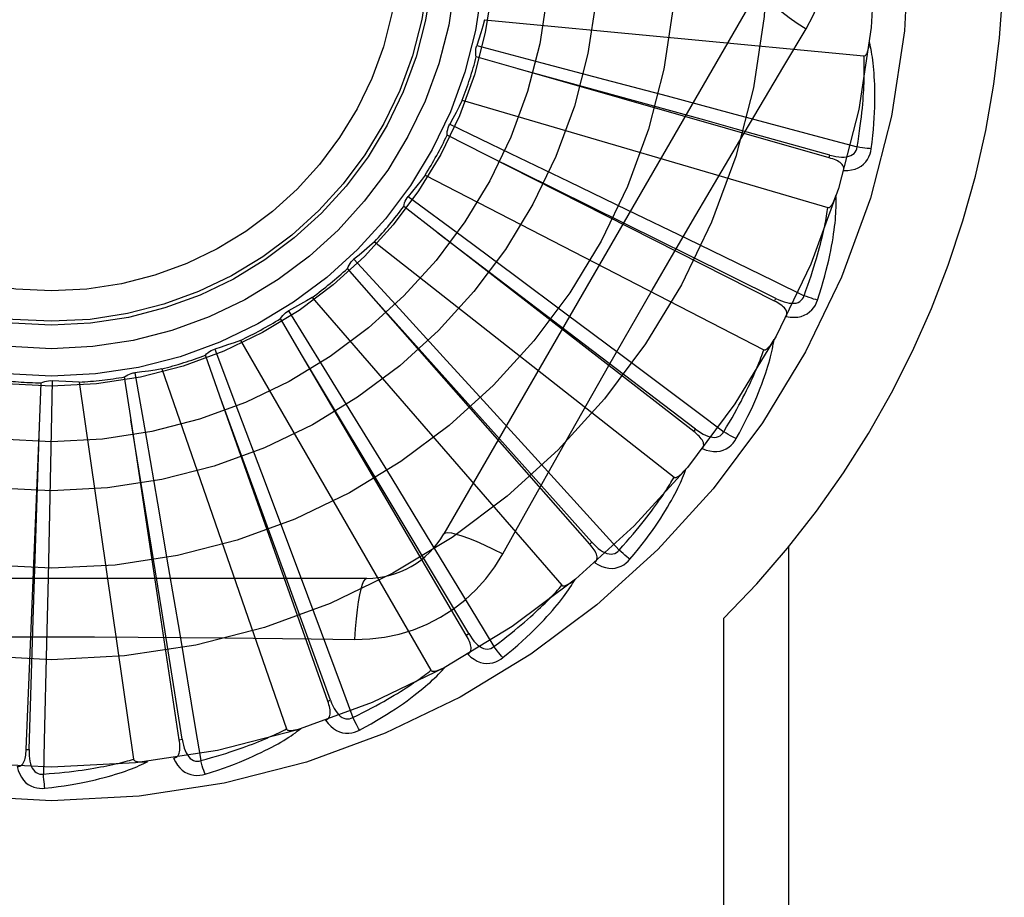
# Model space of a CAD drawing. Header units: inches. Extents: x 0 to 179, y 0 to 116.
# Tile 169 of 234: x 77.766 to 78.089, y 76.187 to 76.475. Entities that reach past the tile are written whole.
import ezdxf

# ---------------------------------------------------------------- set-up
doc = ezdxf.new("R2010")
doc.units = ezdxf.units.IN
doc.header["$LTSCALE"] = 9.8421052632
doc.header["$MEASUREMENT"] = 0
doc.linetypes.add('HIDDEN', pattern=[0.2, 0.1, -0.1])
doc.layers.add('RIGHTHAND_DOOR_ASSEMBLY', color=7, linetype='CONTINUOUS')

msp = doc.modelspace()

# ---------------------------------------------------------------- linework, layer by layer
at = {"layer": 'RIGHTHAND_DOOR_ASSEMBLY', "color": 8, "linetype": 'HIDDEN'}
for p, q in [((78.0088492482, 76.4857641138), (77.9054072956, 76.30659739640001)), ((77.9187662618, 76.4753003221), (78.0431692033, 76.46342128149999)), ((77.9162125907, 76.4667801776), (77.9375777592, 76.461161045)), ((77.929770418, 76.4591624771), (77.9160668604, 76.4631046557)), ((77.9375777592, 76.461161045), (77.9581650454, 76.4557185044)), ((78.0317695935, 76.4299769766), (77.929770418, 76.4591624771)), ((77.9581650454, 76.4557185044), (77.9786563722, 76.4502759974)), ((77.9786563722, 76.4502759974), (77.99967404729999, 76.4446651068)), ((77.9114588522, 76.4488679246), (78.0313655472, 76.41366014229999)), ((77.9073388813, 76.44098503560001), (77.9272545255, 76.4314240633)), ((77.9192100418, 76.4309391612), (77.9065001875, 76.4374035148)), ((78.0138425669, 76.3829776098), (77.9192100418, 76.4309391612)), ((77.9272545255, 76.4314240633), (77.946439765, 76.422183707)), ((78.03176973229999, 76.42997693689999), (78.03203344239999, 76.4308995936)), ((77.8992811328, 76.4242961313), (78.010357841, 76.3670321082)), ((77.946439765, 76.422183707), (77.96553078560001, 76.4129615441)), ((77.8937437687, 76.417335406), (77.9114900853, 76.4041781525)), ((77.9034992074, 76.4052244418), (77.8922424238, 76.4139773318)), ((77.96553078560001, 76.4129615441), (77.98510677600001, 76.4034744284)), ((77.9203900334, 76.3923958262), (77.9034531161, 76.4052595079)), ((77.9873448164, 76.34022029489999), (77.9034992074, 76.4052244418)), ((77.8826732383, 76.4024730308), (77.980905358, 76.325222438)), ((77.9114900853, 76.4041781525), (77.9285798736, 76.39147395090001)), ((77.8759186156, 76.396686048), (77.8908542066, 76.3804080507)), ((77.8832057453, 76.3829477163), (77.8738088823, 76.3936727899)), ((77.9879326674, 76.3409787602), (77.9203900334, 76.3923958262)), ((77.9285798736, 76.39147395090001), (77.9455805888, 76.3788054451)), ((77.8622354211, 76.3841873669), (77.9440725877, 76.289742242)), ((77.9255466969, 76.3356763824), (77.8831671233, 76.3829908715)), ((77.9532340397, 76.30325039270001), (77.8832057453, 76.3829477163)), ((78.01384269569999, 76.3829775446), (78.0142762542, 76.38383362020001)), ((77.8545076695, 76.37978328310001), (77.86609272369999, 76.3609728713)), ((77.8908542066, 76.3804080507), (77.9052308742, 76.3646991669)), ((77.9455805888, 76.3788054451), (77.9630073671, 76.3657849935)), ((77.8590631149, 76.3649141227), (77.851865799, 76.3772237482)), ((77.8387063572, 76.3701000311), (77.9011907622, 76.26187386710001)), ((77.8302847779, 76.3672380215), (77.8381005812, 76.3465750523)), ((77.8319438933, 76.3517754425), (77.82720625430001, 76.36522471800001)), ((77.8916927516, 76.3104839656), (77.859033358, 76.3649638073)), ((77.9127430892, 76.2734040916), (77.8590631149, 76.3649141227)), ((77.9052308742, 76.3646991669), (77.91952683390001, 76.34904219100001)), ((77.8041254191, 76.3595036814), (77.807889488, 76.3377349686)), ((77.8129364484, 76.3607201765), (77.8538097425, 76.2426245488)), ((77.86609272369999, 76.3609728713), (77.8772366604, 76.3428270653)), ((77.77276847, 76.34188820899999), (77.77336878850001, 76.3561348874)), ((77.7769750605, 76.3568598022), (77.77655135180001, 76.33477212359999)), ((77.7858570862, 76.3563868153), (77.80364200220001, 76.2326900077)), ((77.8028282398, 76.3440065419), (77.8007215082, 76.3581093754)), ((77.853682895, 76.29215370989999), (77.831924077, 76.3518298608)), ((77.8673354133, 76.2517601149), (77.8319438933, 76.3517754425)), ((77.8381005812, 76.3465750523), (77.8456090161, 76.3266481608)), ((77.91952683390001, 76.34904219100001), (77.9341745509, 76.33295899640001)), ((77.8128909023, 76.2813481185), (77.8028190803, 76.34406372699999)), ((77.8186521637, 76.2391007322), (77.8028282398, 76.3440065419)), ((77.7684528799, 76.2358834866), (77.77276847, 76.34188820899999)), ((77.7707911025, 76.2784577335), (77.7727702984, 76.3419460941)), ((77.8772366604, 76.3428270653), (77.8883111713, 76.3247475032)), ((77.9873449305, 76.34022020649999), (77.9879326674, 76.3409787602)), ((77.807889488, 76.3377349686), (77.8114910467, 76.3167472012)), ((77.77655135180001, 76.33477212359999), (77.7761158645, 76.3134820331)), ((77.9539548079, 76.3038838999), (77.9255466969, 76.3356763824)), ((77.8456090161, 76.3266481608), (77.8530618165, 76.306799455)), ((77.8883111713, 76.3247475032), (77.89965042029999, 76.3061828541)), ((77.8114910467, 76.3167472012), (77.815052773, 76.2958467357)), ((77.7761158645, 76.3134820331), (77.7756577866, 76.292285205)), ((77.9247376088, 76.3000366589), (77.9316406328, 76.3124118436)), ((77.9135707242, 76.2738897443), (77.8916927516, 76.3104839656)), ((77.8530618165, 76.306799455), (77.8606827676, 76.28642432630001)), ((77.953234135, 76.3032502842), (77.9539548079, 76.3038838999)), ((78.0184930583, 76.0303474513), (78.0184930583, 76.3023691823)), ((77.815052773, 76.2958467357), (77.8186799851, 76.27439753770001)), ((77.8801482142, 76.292014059), (77.67326430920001, 76.292014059)), ((77.7756577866, 76.292285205), (77.775160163, 76.2705371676)), ((77.8682400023, 76.25208036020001), (77.853682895, 76.29215370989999)), ((77.8196010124, 76.2392439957), (77.8128909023, 76.2813481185)), ((77.9972798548, 76.0303474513), (77.9972798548, 76.2789800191)), ((77.7694116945, 76.23584459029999), (77.7707911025, 76.2784577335)), ((77.9127431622, 76.2734039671), (77.9135707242, 76.2738897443)), ((77.86733546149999, 76.2517599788), (77.8682400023, 76.25208036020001)), ((77.81865218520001, 76.2391005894), (77.8196010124, 76.2392439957)), ((77.76845287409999, 76.2358833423), (77.7694116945, 76.23584459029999))]:
    msp.add_line(p, q, dxfattribs=at)
for points in [[(78.0241961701, 76.4723039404), (78.0265396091, 76.4766621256), (78.02847127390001, 76.481183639), (78.02998570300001, 76.48585985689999), (78.0310734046, 76.4906402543), (78.0317278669, 76.4954730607), (78.0319479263, 76.5003474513)], [(78.008849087, 76.48576383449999), (78.0087861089, 76.4851957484), (78.0091159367, 76.48441142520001), (78.0098196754, 76.4834409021), (78.0108843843, 76.482289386), (78.01231124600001, 76.4809571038), (78.0140905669, 76.4794610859), (78.0161987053, 76.4778222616), (78.0186092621, 76.47606446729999), (78.0213015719, 76.4742066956), (78.02419785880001, 76.4723028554)], [(77.9187662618, 76.4753003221), (77.9181751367, 76.4731521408), (77.91755248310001, 76.4710160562), (77.91689830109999, 76.4688920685), (77.9162125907, 76.4667801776)], [(78.0024493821, 76.4356819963), (78.01690495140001, 76.4600941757), (78.0241961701, 76.4723039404)], [(77.9160668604, 76.4631046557), (77.9159455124, 76.4637139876), (77.9158829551, 76.46432940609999), (77.9158795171, 76.4649568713), (77.915933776, 76.465581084), (77.916044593, 76.4661868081), (77.9162125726, 76.4667801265)], [(78.0431692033, 76.46342128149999), (78.0433413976, 76.4634375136), (78.043500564, 76.4634938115), (78.0436462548, 76.46359408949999), (78.0437798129, 76.4637266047), (78.0439019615, 76.46388185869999), (78.0440141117, 76.4640570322), (78.0441174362, 76.4642459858), (78.0442133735, 76.4644491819), (78.0443037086, 76.4646653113), (78.044388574, 76.4648935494), (78.0444686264, 76.4651328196), (78.04454407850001, 76.465382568), (78.0446152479, 76.4656414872), (78.0446824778, 76.4659107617), (78.044746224, 76.4661907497), (78.0448064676, 76.4664826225), (78.0448636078, 76.4667874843), (78.0449168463, 76.4671058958), (78.0449654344, 76.46743890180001), (78.0450096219, 76.467786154)], [(78.0455682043, 76.4329551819), (78.0458387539, 76.4351675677), (78.04606857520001, 76.43728871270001), (78.0462603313, 76.4393160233), (78.0464169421, 76.441255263), (78.0465407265, 76.4431103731), (78.0466344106, 76.4448846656), (78.0467002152, 76.4465818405), (78.0467406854, 76.4482050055), (78.0467579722, 76.44975759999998), (78.0467545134, 76.4512425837), (78.04673242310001, 76.4526632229), (78.0466940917, 76.4540222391), (78.0466422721, 76.455322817), (78.0465774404, 76.456566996), (78.0465007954, 76.4577573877), (78.0464122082, 76.4588955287), (78.0463113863, 76.4599832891), (78.0461993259, 76.4610222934), (78.04607626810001, 76.4620141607), (78.0459437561, 76.4629608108), (78.04580285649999, 76.4638640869), (78.0456549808, 76.46472588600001), (78.0455020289, 76.46554797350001), (78.0453433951, 76.4663326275), (78.0451787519, 76.4670830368), (78.0450087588, 76.4677982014)], [(78.04093459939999, 76.43356111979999), (78.0412380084, 76.4353863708), (78.0415138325, 76.43714087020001), (78.04176112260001, 76.4388232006), (78.0419827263, 76.44043761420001), (78.0421806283, 76.4419870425), (78.04235646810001, 76.4434740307), (78.0425120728, 76.4449013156), (78.0426488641, 76.4462712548), (78.04276845, 76.44758640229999), (78.0428720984, 76.4488489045), (78.04296122, 76.4500611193), (78.0430369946, 76.45122496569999), (78.043100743, 76.4523425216), (78.04315345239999, 76.4534156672), (78.0431963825, 76.4544464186), (78.04323003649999, 76.4554364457), (78.0432552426, 76.4563876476), (78.043272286, 76.4573013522), (78.0432815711, 76.4581791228), (78.0432835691, 76.4590221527), (78.0432787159, 76.4598317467), (78.0432675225, 76.4606091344), (78.0432504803, 76.4613555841), (78.0432280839, 76.4620722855), (78.0432010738, 76.4627610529), (78.0431692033, 76.46342128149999)], [(78.03203344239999, 76.4308995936), (78.0009357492, 76.4395155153), (77.9909467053, 76.4422865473), (77.9297145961, 76.4591779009)], [(77.9114588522, 76.4488679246), (77.9104718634, 76.44687043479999), (77.9094562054, 76.4448907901), (77.908411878, 76.4429289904), (77.9073388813, 76.44098503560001)], [(77.99967404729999, 76.4446651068), (78.0302684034, 76.4364386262), (78.04093459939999, 76.43356111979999)], [(77.9065001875, 76.4374035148), (77.9064963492, 76.4380248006), (77.90655139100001, 76.4386409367), (77.9066667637, 76.4392577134), (77.9068381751, 76.4398603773), (77.9070616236, 76.4404341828), (77.9073388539, 76.4409849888)], [(77.9316406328, 76.3124118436), (77.9455403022, 76.3371011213), (77.9525333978, 76.3494729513), (77.9595679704, 76.3618423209), (77.9666245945, 76.3741991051), (77.97372942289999, 76.3865385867), (77.9808613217, 76.3988638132), (77.9880353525, 76.4111585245), (77.9952322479, 76.4234407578), (78.0024493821, 76.4356819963)], [(78.032033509, 76.4309010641), (78.0330392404, 76.4306450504), (78.03400242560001, 76.4304495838), (78.03492612, 76.4303169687), (78.03580722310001, 76.4302499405), (78.0366459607, 76.4302531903), (78.0374356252, 76.43032888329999), (78.0381737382, 76.4304771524), (78.03884426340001, 76.4307056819), (78.039429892, 76.4310206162), (78.0399280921, 76.4314168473), (78.0403301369, 76.43189381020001), (78.0406343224, 76.4324257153), (78.0408360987, 76.4329835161), (78.04093569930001, 76.4335653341)], [(78.0455682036, 76.4329551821), (78.0449505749, 76.4330068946), (78.0442473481, 76.4330809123), (78.0434825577, 76.433174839), (78.0426655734, 76.4332875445), (78.0418060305, 76.4334179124), (78.0409346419, 76.4335613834)], [(78.0142762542, 76.38383362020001), (77.9853711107, 76.3981791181), (77.9760870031, 76.4027905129), (77.9191581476, 76.4309648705)], [(78.0364872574, 76.4257852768), (78.0378447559, 76.4258316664), (78.0390965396, 76.4260030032), (78.04025094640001, 76.42629962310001), (78.04129650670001, 76.4267179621), (78.0422323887, 76.4272556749), (78.0430539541, 76.4279020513), (78.0437596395, 76.4286556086), (78.0443493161, 76.4294817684), (78.0448151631, 76.4303570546), (78.0451710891, 76.4312475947), (78.0454218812, 76.43210938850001), (78.0455682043, 76.4329551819)], [(78.0364862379, 76.4257819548), (78.03656957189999, 76.4262364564), (78.0365650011, 76.4266681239), (78.0364677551, 76.4270791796), (78.0362921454, 76.4274629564), (78.036049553, 76.4278111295), (78.0357439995, 76.4281308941), (78.0353808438, 76.4284261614), (78.0349674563, 76.4286984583), (78.0345110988, 76.4289496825), (78.03401745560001, 76.4291826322), (78.0334939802, 76.4294002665), (78.0329426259, 76.429604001), (78.032368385, 76.429796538), (78.0317695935, 76.4299769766)], [(77.8992811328, 76.4242961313), (77.8979339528, 76.4225215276), (77.8965619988, 76.4207698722), (77.89516527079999, 76.419041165), (77.8937437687, 76.417335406)], [(78.0279554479, 76.3832905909), (78.028639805, 76.38541179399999), (78.0292669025, 76.3874511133), (78.02983886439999, 76.38940549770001), (78.03035964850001, 76.3912800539), (78.0308322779, 76.3930782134), (78.0312600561, 76.3948027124), (78.031645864, 76.3964567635), (78.0319927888, 76.3980429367), (78.0323035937, 76.3995642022), (78.03258123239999, 76.401023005), (78.0328283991, 76.402422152), (78.0330479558, 76.4037638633), (78.0332432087, 76.4050507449), (78.0334150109, 76.4062847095), (78.0335650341, 76.4074680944), (78.0336934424, 76.408602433), (78.0338003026, 76.40968961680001), (78.0338869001, 76.4107310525), (78.0339537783, 76.4117282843), (78.0340028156, 76.4126829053), (78.0340354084, 76.4135965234), (78.0340533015, 76.4144707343), (78.03405869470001, 76.41530691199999), (78.03405142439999, 76.4161074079), (78.0340317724, 76.41687541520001), (78.0340001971, 76.4176098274)], [(78.0313655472, 76.4136601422), (78.0315377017, 76.413643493), (78.0317046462, 76.4136686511), (78.031866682, 76.4137395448), (78.0320229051, 76.4138443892), (78.0321722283, 76.4139737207), (78.0323155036, 76.4141245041), (78.0324527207, 76.4142904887), (78.0325853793, 76.4144718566), (78.03271498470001, 76.4146669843), (78.0328415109, 76.4148750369), (78.0329653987, 76.4150948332), (78.0330867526, 76.4153257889), (78.0332056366, 76.4155665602), (78.0333226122, 76.4158182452), (78.03343819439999, 76.4160811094), (78.0335525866, 76.41635630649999), (78.0336680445, 76.4166499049), (78.0337789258, 76.4169474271), (78.0338797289, 76.417234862), (78.03397228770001, 76.41751688)], [(77.8922424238, 76.4139773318), (77.89235623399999, 76.4145881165), (77.8925268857, 76.4151827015), (77.8927568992, 76.4157664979), (77.8930392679, 76.4163258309), (77.8933672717, 76.4168469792), (77.8937437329, 76.4173353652)], [(78.02352025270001, 76.3847624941), (78.0241636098, 76.3864973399), (78.0247664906, 76.38816793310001), (78.025327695, 76.3897730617), (78.0258508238, 76.391316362), (78.0263383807, 76.39280033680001), (78.0267924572, 76.3942271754), (78.0272153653, 76.39559921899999), (78.0276089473, 76.3969185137), (78.0279752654, 76.398187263), (78.0283159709, 76.3994073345), (78.0286328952, 76.4005807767), (78.0289275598, 76.4017092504), (78.029201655, 76.4027945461), (78.02945650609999, 76.4038383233), (78.0296937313, 76.4048423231), (78.029914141, 76.40580809), (78.0301189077, 76.40673733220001), (78.0303085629, 76.4076312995), (78.0304837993, 76.40849145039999), (78.03064530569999, 76.4093188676), (78.0307937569, 76.4101147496), (78.03092988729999, 76.4108802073), (78.0310544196, 76.4116163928), (78.0311680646, 76.41232438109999), (78.0312718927, 76.4130058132), (78.0313655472, 76.41366014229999)], [(77.8826732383, 76.4024730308), (77.8810145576, 76.400985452), (77.8793358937, 76.39952509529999), (77.8776372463, 76.3980919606), (77.8759186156, 76.396686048)], [(77.98510677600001, 76.4034744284), (78.0135913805, 76.38960659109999), (78.02352025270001, 76.3847624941)], [(77.8738088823, 76.3936727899), (77.8740362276, 76.3942509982), (77.8743163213, 76.3948025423), (77.8746526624, 76.3953322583), (77.87503578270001, 76.3958280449), (77.8754564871, 76.3962777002), (77.8759185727, 76.39668601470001)], [(77.8622354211, 76.3841873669), (77.8603251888, 76.383040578), (77.8584004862, 76.3819243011), (77.8564613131, 76.3808385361), (77.8545076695, 76.37978328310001)], [(78.0176800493, 76.3779657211), (78.0178479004, 76.3783962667), (78.0179251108, 76.37882101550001), (78.0179074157, 76.37924304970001), (78.017807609, 76.3796531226), (78.0176352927, 76.3800409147), (78.0173957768, 76.3804127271), (78.01709506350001, 76.3807713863), (78.0167406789, 76.3811169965), (78.016340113, 76.3814500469), (78.0158994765, 76.3817722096), (78.0154266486, 76.3820849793), (78.014923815, 76.3823893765), (78.0143963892, 76.3826871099), (78.0138425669, 76.3829776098)], [(78.01427659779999, 76.3838350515), (78.0152157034, 76.3833933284), (78.0161244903, 76.38301911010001), (78.01700639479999, 76.3827140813), (78.01785889, 76.3824815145), (78.0186830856, 76.3823259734), (78.0194728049, 76.3822508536), (78.0202256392, 76.38225675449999), (78.0209272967, 76.3823542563), (78.021561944, 76.3825526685), (78.0221261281, 76.3828474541), (78.02261117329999, 76.3832397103), (78.0230105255, 76.38370443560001), (78.0233142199, 76.3842139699), (78.0235221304, 76.3847664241)], [(78.0176816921, 76.3779688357), (78.0190234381, 76.3777574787), (78.0202850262, 76.3776888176), (78.021474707, 76.3777616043), (78.0225805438, 76.3779745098), (78.0236012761, 76.37832538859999), (78.02453032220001, 76.3788046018), (78.0253658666, 76.3794109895), (78.0261012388, 76.3801106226), (78.0267243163, 76.380881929), (78.0272423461, 76.38168901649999), (78.02765170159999, 76.3824877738), (78.0279554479, 76.3832905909)], [(78.0279554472, 76.38329059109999), (78.0273587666, 76.3834582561), (78.0266822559, 76.38366402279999), (78.0259490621, 76.3839009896), (78.0251681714, 76.3841662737), (78.0243488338, 76.38445695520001), (78.0235203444, 76.3847627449)], [(77.851865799, 76.3772237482), (77.8521984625, 76.3777484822), (77.852577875, 76.378237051), (77.8530083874, 76.3786935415), (77.8534784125, 76.3791078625), (77.853976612, 76.3794697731), (77.8545076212, 76.3797832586)], [(77.8387063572, 76.3701000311), (77.8366136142, 76.36933548), (77.8345124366, 76.368603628), (77.8324028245, 76.3679044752), (77.8302847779, 76.3672380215)], [(78.0012618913, 76.3378567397), (78.0023353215, 76.3398100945), (78.0033370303, 76.3416938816), (78.0042685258, 76.3435047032), (78.0051346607, 76.3452468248), (78.005939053, 76.3469230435), (78.0066854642, 76.34853542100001), (78.0073773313, 76.3500865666), (78.00801817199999, 76.3515784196), (78.0086112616, 76.3530133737), (78.0091599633, 76.3543932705), (78.0096674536, 76.3557203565), (78.0101369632, 76.3569962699), (78.0105722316, 76.35822294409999), (78.0109744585, 76.3594020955), (78.0113457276, 76.3605357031), (78.0116864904, 76.3616252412), (78.01199717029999, 76.3626725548), (78.012279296, 76.3636787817), (78.01253369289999, 76.3646453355), (78.0127625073, 76.36557342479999), (78.0129674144, 76.3664643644), (78.0131504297, 76.36731939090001), (78.0133139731, 76.3681394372), (78.013458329, 76.368926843), (78.0135843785, 76.36968469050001), (78.0136923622, 76.3704118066)], [(78.010357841, 76.3670321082), (78.0105237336, 76.36698317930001), (78.0106924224, 76.3669762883), (78.0108649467, 76.3670152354), (78.0110381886, 76.3670886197), (78.0112092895, 76.3671873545), (78.0113785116, 76.367308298), (78.0115446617, 76.3674453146), (78.0117092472, 76.367598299), (78.01187343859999, 76.3677653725), (78.0120370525, 76.3679457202), (78.0122002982, 76.3681380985), (78.0123631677, 76.3683419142), (78.0125254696, 76.3685558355), (78.012687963, 76.3687808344), (78.0128512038, 76.3690170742), (78.0130156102, 76.36926564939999), (78.0131818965, 76.3695273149), (78.0133497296, 76.36980325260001), (78.01351900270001, 76.370095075), (78.01368975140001, 76.3704022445)], [(77.82720625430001, 76.36522471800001), (77.82763221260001, 76.3656770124), (77.8280972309, 76.36608494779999), (77.8286063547, 76.3664517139), (77.8291462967, 76.36676959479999), (77.8297039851, 76.36703068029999), (77.8302847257, 76.3672380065)], [(77.9630073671, 76.3657849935), (77.9883527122, 76.3467770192), (77.9971854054, 76.3401414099)], [(77.9971854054, 76.3401414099), (77.99814545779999, 76.3417231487), (77.9990536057, 76.3432494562), (77.999908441, 76.34471936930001), (78.0007141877, 76.3461357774), (78.0014737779, 76.3475006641), (78.00218967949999, 76.3488157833), (78.00286460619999, 76.35008299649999), (78.0035007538, 76.3513039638), (78.00410056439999, 76.3524804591), (78.004666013, 76.3536140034), (78.0051992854, 76.3547062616), (78.0057021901, 76.3557585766), (78.0061767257, 76.3567723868), (78.00662450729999, 76.3577490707), (78.0070474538, 76.35869003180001), (78.007446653, 76.3595966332), (78.0078235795, 76.3604703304), (78.00817899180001, 76.3613122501), (78.0085138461, 76.36212369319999), (78.0088290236, 76.3629055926), (78.0091254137, 76.3636589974), (78.0094039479, 76.36438485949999), (78.0096655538, 76.3650841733), (78.00991113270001, 76.3657578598), (78.0101420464, 76.36640732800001), (78.010357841, 76.3670321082)], [(77.8007215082, 76.3581093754), (77.8012253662, 76.358472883), (77.80175918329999, 76.3587854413), (77.8023285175, 76.3590492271), (77.8029188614, 76.3592591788), (77.80351588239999, 76.3594100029), (77.804125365, 76.3595036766)], [(77.8129364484, 76.3607201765), (77.8107368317, 76.360365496), (77.8085351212, 76.36004452), (77.806331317, 76.3597572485), (77.8041254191, 76.3595036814)], [(77.77336878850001, 76.3561348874), (77.7739323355, 76.3563964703), (77.7745156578, 76.3566023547), (77.77512462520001, 76.3567536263), (77.77574403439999, 76.3568480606), (77.7763588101, 76.3568831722), (77.7769750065, 76.3568598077)], [(77.7858570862, 76.3563868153), (77.78363009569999, 76.35645482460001), (77.7814074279, 76.35655632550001), (77.7791890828, 76.356691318), (77.7769750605, 76.3568598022)], [(77.9901641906, 76.3345722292), (77.9904106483, 76.3349635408), (77.9905669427, 76.3353661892), (77.9906294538, 76.3357839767), (77.9906090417, 76.3362054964), (77.9905132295, 76.3366188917), (77.990348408, 76.3370293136), (77.9901210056, 76.3374384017), (77.98983843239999, 76.337844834), (77.9895081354, 76.3382476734), (77.9891364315, 76.3386474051), (77.9887313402, 76.3390440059), (77.988295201, 76.3394380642), (77.987833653, 76.3398302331), (77.9873448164, 76.34022029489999)], [(77.9879332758, 76.3409801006), (77.9887718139, 76.3403686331), (77.9895933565, 76.3398291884), (77.9904015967, 76.3393627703), (77.9911946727, 76.3389730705), (77.9919745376, 76.3386643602), (77.9927357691, 76.3384411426), (77.9934761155, 76.338304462), (77.99418354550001, 76.3382674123), (77.9948442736, 76.33834213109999), (77.99545405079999, 76.33852481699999), (77.9960045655, 76.3388181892), (77.9964846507, 76.3391989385), (77.9968792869, 76.3396417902), (77.9971879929, 76.3401449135)], [(78.0012618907, 76.33785674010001), (78.0007077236, 76.33813429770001), (78.00008238, 76.3384643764), (77.9994072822, 76.3388358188), (77.9986907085, 76.3392440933), (77.99794118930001, 76.3396845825), (77.9971855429, 76.3401416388)], [(77.9901666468, 76.3345754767), (77.9914441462, 76.334114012), (77.9926699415, 76.3338078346), (77.99385189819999, 76.33365415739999), (77.9949780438, 76.33365393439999), (77.99604673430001, 76.3338052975), (77.9970496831, 76.3341000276), (77.9979848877, 76.3345373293), (77.9988393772, 76.3350851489), (77.99959716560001, 76.3357245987), (78.0002585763, 76.3364190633), (78.00081170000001, 76.3371259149), (78.0012618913, 76.3378567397)], [(77.9341745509, 76.33295899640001), (77.9554645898, 76.3094978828), (77.9628818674, 76.30131058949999)], [(77.9664523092, 76.2982957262), (77.967876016, 76.3000106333), (77.96921613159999, 76.3016708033), (77.97047349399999, 76.3032726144), (77.9716536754, 76.3048193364), (77.9727607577, 76.3063130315), (77.9737988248, 76.3077550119), (77.9747717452, 76.3091471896), (77.9756833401, 76.31049080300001), (77.97653727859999, 76.3117875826), (77.9773372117, 76.3130387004), (77.9780866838, 76.3142457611), (77.9787891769, 76.3154097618), (77.979448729, 76.3165318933), (77.980066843, 76.317613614), (77.9806459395, 76.3186564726), (77.9811867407, 76.3196618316), (77.9816900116, 76.3206314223), (77.9821574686, 76.32156607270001), (77.9825901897, 76.32246701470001), (77.9829905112, 76.3233350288), (77.9833603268, 76.3241710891), (77.9837018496, 76.3249760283), (77.9840176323, 76.32575030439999), (77.9843083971, 76.3264961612), (77.98457559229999, 76.3272164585), (77.9848192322, 76.3279099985)], [(77.980905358, 76.325222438), (77.9810589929, 76.325142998), (77.9812233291, 76.3251043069), (77.9814001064, 76.3251098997), (77.9815841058, 76.3251491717), (77.9817708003, 76.3252137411), (77.981959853, 76.32530047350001), (77.9821489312, 76.3254035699), (77.9823394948, 76.3255226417), (77.982532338, 76.3256556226), (77.9827271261, 76.3258017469), (77.9829238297, 76.3259597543), (77.9831223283, 76.3261290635), (77.983322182, 76.3263084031), (77.9835243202, 76.32649858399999), (77.98372931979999, 76.3266996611), (77.9839377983, 76.32691263), (77.9841541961, 76.32714239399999), (77.9843676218, 76.32737728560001), (77.9845674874, 76.3276060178), (77.9847573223, 76.3278323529)], [(77.9628818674, 76.30131058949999), (77.9641239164, 76.3026820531), (77.9653045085, 76.30400891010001), (77.96642207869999, 76.3052904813), (77.9674813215, 76.3065288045), (77.9684854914, 76.3077252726), (77.9694373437, 76.3088811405), (77.9703398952, 76.30999772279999), (77.97119561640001, 76.311076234), (77.9720072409, 76.3121179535), (77.9727769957, 76.3131240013), (77.9735073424, 76.31409559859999), (77.9742003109, 76.3150337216), (77.9748581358, 76.3159394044), (77.9754826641, 76.31681369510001), (77.97607604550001, 76.3176576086), (77.9766396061, 76.31847227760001), (77.9771750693, 76.31925885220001), (77.9776833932, 76.3200182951), (77.9781657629, 76.3207517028), (77.9786232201, 76.3214598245), (77.9790568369, 76.3221435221), (77.9794677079, 76.3228035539), (77.9798569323, 76.323440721), (77.9802255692, 76.324055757), (77.98057522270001, 76.3246497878), (77.980905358, 76.325222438)], [(77.89965042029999, 76.3061828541), (77.91611567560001, 76.2791165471), (77.9218494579, 76.26967347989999)], [(77.9054072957, 76.30659739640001), (77.9058677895, 76.3069362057), (77.9067121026, 76.3070427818), (77.9079045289, 76.306918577), (77.9094340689, 76.3065722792), (77.9113012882, 76.306002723), (77.9134865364, 76.3052097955), (77.915959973, 76.3042034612), (77.9186874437, 76.3029947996), (77.9216418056, 76.30159240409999), (77.9247376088, 76.3000366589)], [(77.9549340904, 76.2971715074), (77.9552498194, 76.2975086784), (77.9554792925, 76.2978742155), (77.95561970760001, 76.2982725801), (77.9556794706, 76.2986903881), (77.95566362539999, 76.29911444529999), (77.9555794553, 76.29954864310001), (77.9554335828, 76.2999933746), (77.9552330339, 76.3004459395), (77.9549849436, 76.3009040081), (77.9546956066, 76.3013668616), (77.9543728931, 76.3018329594), (77.9540192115, 76.3023024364), (77.9536402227, 76.3027748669), (77.9532340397, 76.30325039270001)], [(77.953955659, 76.303885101), (77.9546633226, 76.3031259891), (77.95536792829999, 76.3024408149), (77.95607329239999, 76.3018298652), (77.9567782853, 76.3012971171), (77.9574856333, 76.30084639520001), (77.9581908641, 76.3004831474), (77.9588919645, 76.3002088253), (77.9595795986, 76.30003856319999), (77.96024252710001, 76.29998688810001), (77.9608758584, 76.30005087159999), (77.96147194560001, 76.30023475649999), (77.96201541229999, 76.3005177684), (77.9624867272, 76.30087793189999), (77.9628850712, 76.3013135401)], [(77.9664523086, 76.2982957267), (77.9659606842, 76.2986731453), (77.9654091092, 76.2991156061), (77.9648165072, 76.2996080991), (77.9641901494, 76.3001446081), (77.9635375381, 76.3007189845), (77.9628820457, 76.3013107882)], [(77.876164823, 76.2719931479), (77.8810990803, 76.27214327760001), (77.8859664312, 76.27272745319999), (77.8907518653, 76.2737431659), (77.8954222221, 76.2751815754), (77.8999533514, 76.2770351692), (77.904302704, 76.2792879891), (77.90843115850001, 76.2819258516), (77.9123078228, 76.2849226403), (77.91589930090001, 76.2882494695), (77.9191834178, 76.2918908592), (77.9221324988, 76.2958240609), (77.9247376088, 76.3000366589)], [(77.9549365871, 76.2971735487), (77.9561036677, 76.296478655), (77.9572493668, 76.29594602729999), (77.9583808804, 76.2955714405), (77.9594866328, 76.295358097), (77.96056465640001, 76.2953044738), (77.9616052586, 76.2954040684), (77.9626063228, 76.2956564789), (77.963549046, 76.2960326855), (77.96441415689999, 76.29651716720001), (77.9651950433, 76.29707390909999), (77.9658719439, 76.2976633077), (77.9664523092, 76.2982957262)], [(77.8801478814, 76.29201405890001), (77.8796244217, 76.291784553), (77.8791100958, 76.2911067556), (77.87862146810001, 76.2900120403), (77.8781565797, 76.2885142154), (77.8777162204, 76.2866123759), (77.8773102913, 76.2843234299), (77.87694509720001, 76.2816783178), (77.8766280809, 76.27871181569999), (77.87636535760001, 76.2754513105), (77.8761647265, 76.2719911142)], [(77.9247848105, 76.26603738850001), (77.9265073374, 76.2674518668), (77.9281374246, 76.2688284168), (77.9296752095, 76.2701633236), (77.9311267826, 76.2714587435), (77.9324965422, 76.2727159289), (77.9337887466, 76.2739353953), (77.93500755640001, 76.27511828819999), (77.9361569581, 76.2762651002), (77.937240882, 76.27737683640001), (77.9382631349, 76.2784539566), (77.9392275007, 76.27949736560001), (77.9401375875, 76.2805073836), (77.9409975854, 76.28148441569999), (77.9418092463, 76.2824296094), (77.94257524, 76.2833440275), (77.94329653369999, 76.2842288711), (77.9439742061, 76.2850856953), (77.9446100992, 76.2859149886), (77.9452055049, 76.2867177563), (77.9457628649, 76.287494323), (77.9462842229, 76.2882452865), (77.9467719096, 76.2889710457), (77.9472285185, 76.28967156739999), (77.94765518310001, 76.29034891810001), (77.9480538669, 76.2910056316), (77.9484243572, 76.2916405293)], [(77.9440725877, 76.289742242), (77.944208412, 76.289635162), (77.9443624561, 76.28956606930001), (77.9445370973, 76.2895381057), (77.9447252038, 76.2895418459), (77.9449207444, 76.2895699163), (77.9451227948, 76.28961930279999), (77.9453279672, 76.2896847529), (77.9455376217, 76.2897656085), (77.9457521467, 76.2898596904), (77.945971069, 76.2899663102), (77.9461941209, 76.2900842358), (77.94642107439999, 76.2902129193), (77.9466512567, 76.2903511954), (77.94688573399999, 76.29049968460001), (77.9471250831, 76.2906583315), (77.94737009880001, 76.290827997), (77.94762145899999, 76.2910088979), (77.94788009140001, 76.2912029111), (77.9481472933, 76.2914122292), (77.9484226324, 76.29163612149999)], [(77.9218494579, 76.26967347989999), (77.9233286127, 76.2707850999), (77.9247389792, 76.2718645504), (77.9260788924, 76.2729114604), (77.9273533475, 76.2739269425), (77.9285658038, 76.2749117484), (77.9297192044, 76.2758665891), (77.9308167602, 76.2767921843), (77.931861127, 76.2776892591), (77.93285523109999, 76.2785585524), (77.9338014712, 76.2794007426), (77.9347024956, 76.28021656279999), (77.9355604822, 76.2810065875), (77.93637782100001, 76.2817714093), (77.9371565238, 76.28251170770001), (77.9378988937, 76.2832280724), (77.9386064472, 76.2839213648), (77.9392810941, 76.2845923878), (77.9399239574, 76.2852419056), (77.9405364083, 76.2858707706), (77.9411196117, 76.2864795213), (77.941674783, 76.28706880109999), (77.9422031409, 76.2876391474), (77.9427059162, 76.2881911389), (77.9431842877, 76.2887252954), (77.9436400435, 76.2892424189), (77.9440725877, 76.289742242)], [(77.8606827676, 76.28642432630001), (77.871728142, 76.2567310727), (77.87557119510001, 76.2463735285)], [(77.6914164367, 76.27220254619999), (77.7197478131, 76.2725097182), (77.7339586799, 76.2726394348), (77.7481881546, 76.2727320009), (77.7624177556, 76.2727991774), (77.7766564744, 76.27281595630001), (77.790896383, 76.272802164), (77.8051309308, 76.2727366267), (77.81936610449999, 76.27264504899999), (77.8335758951, 76.2725154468)], [(77.8186799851, 76.27439753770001), (77.82390627, 76.24315052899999), (77.8257196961, 76.2322528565)], [(77.8335758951, 76.2725154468), (77.8619452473, 76.2722026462), (77.876164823, 76.2719931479)], [(77.913261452, 76.2671128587), (77.9136356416, 76.2673844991), (77.9139303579, 76.2677002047), (77.91414365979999, 76.2680648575), (77.9142813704, 76.2684638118), (77.9143460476, 76.2688832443), (77.9143455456, 76.26932557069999), (77.91428644, 76.2697899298), (77.9141751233, 76.2702723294), (77.9140181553, 76.2707691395), (77.9138216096, 76.2712784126), (77.9135929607, 76.271797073), (77.9133345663, 76.272324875), (77.913051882, 76.2728603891), (77.9127430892, 76.2734040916)], [(77.9135717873, 76.2738907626), (77.9141229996, 76.27301144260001), (77.9146852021, 76.272205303), (77.9152621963, 76.2714719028), (77.9158536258, 76.2708153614), (77.9164628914, 76.2702389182), (77.9170866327, 76.2697487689), (77.9177231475, 76.2693467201), (77.9183661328, 76.2690493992), (77.91900730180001, 76.26887319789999), (77.9196412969, 76.2688161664), (77.9202614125, 76.268883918), (77.9208486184, 76.2690589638), (77.9213795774, 76.2693234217), (77.92185316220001, 76.26967577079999)], [(77.775160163, 76.2705371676), (77.7743784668, 76.2388657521), (77.7740967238, 76.2278218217)], [(77.92478481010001, 76.26603738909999), (77.92437349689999, 76.2665010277), (77.92391562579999, 76.267039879), (77.9234269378, 76.2676356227), (77.9229134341, 76.2682809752), (77.9223813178, 76.2689684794), (77.92184967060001, 76.2696736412)], [(77.9132648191, 76.267114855), (77.9142792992, 76.2662116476), (77.9153034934, 76.2654718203), (77.9163436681, 76.2648898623), (77.91738906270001, 76.2644711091), (77.9184374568, 76.2642144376), (77.91947810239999, 76.2641152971), (77.920508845, 76.2641736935), (77.9215057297, 76.26436469), (77.92244689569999, 76.2646766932), (77.9233190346, 76.2650755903), (77.9240952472, 76.2655262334), (77.9247848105, 76.26603738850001)], [(77.8777653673, 76.242247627), (77.8797244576, 76.24331055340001), (77.8815856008, 76.2443537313), (77.8833482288, 76.2453734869), (77.8850187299, 76.2463707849), (77.88660166, 76.2473460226), (77.88810129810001, 76.2482989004), (77.88952194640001, 76.2492297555), (77.8908676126, 76.2501383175), (77.892142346, 76.25102482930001), (77.8933499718, 76.2518890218), (77.8944943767, 76.2527310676), (77.8955791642, 76.2535505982), (77.8966085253, 76.2543472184), (77.8975843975, 76.2551217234), (77.8985096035, 76.2558746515), (77.89938532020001, 76.2566069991), (77.90021290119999, 76.25732008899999), (77.9009942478, 76.2580140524), (77.9017308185, 76.25868963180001), (77.90242507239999, 76.2593466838), (77.9030791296, 76.2599854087), (77.90369535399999, 76.2606057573), (77.904276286, 76.2612072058), (77.9048234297, 76.2617915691), (77.9053391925, 76.2623609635), (77.9058231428, 76.262914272)], [(77.9011907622, 76.26187386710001), (77.901303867, 76.2617430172), (77.9014420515, 76.2616460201), (77.9016082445, 76.2615855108), (77.9017936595, 76.26155358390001), (77.9019909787, 76.2615441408), (77.9021987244, 76.2615543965), (77.90241257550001, 76.2615798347), (77.9026337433, 76.26161955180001), (77.9028621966, 76.26167133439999), (77.9030973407, 76.2617345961), (77.9033386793, 76.2618081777), (77.9035858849, 76.26189158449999), (77.9038380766, 76.2619837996), (77.9040964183, 76.2620852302), (77.9043614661, 76.262195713), (77.9046341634, 76.262315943), (77.9049155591, 76.2624461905), (77.9052058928, 76.2625875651), (77.9055058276, 76.2627414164), (77.9058151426, 76.2629072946)], [(77.87557119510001, 76.2463735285), (77.8772339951, 76.2471851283), (77.8788231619, 76.24797815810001), (77.8803369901, 76.2487525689), (77.8817805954, 76.2495085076), (77.8831575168, 76.250246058), (77.88447077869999, 76.2509653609), (77.8857236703, 76.25166651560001), (77.8869189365, 76.2523497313), (77.8880595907, 76.25301518), (77.8891481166, 76.2536630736), (77.8901872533, 76.25429363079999), (77.8911792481, 76.2549070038), (77.89212656, 76.2555033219), (77.893031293, 76.2560828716), (77.8938958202, 76.2566457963), (77.8947217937, 76.2571926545), (77.8955112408, 76.2577238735), (77.8962654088, 76.2582399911), (77.89698580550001, 76.2587415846), (77.8976736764, 76.2592289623), (77.898330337, 76.2597025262), (77.8989570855, 76.2601625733), (77.89955524, 76.2606094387), (77.9001260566, 76.2610434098), (77.9006714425, 76.26146493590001), (77.9011907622, 76.26187386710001)], [(77.8666540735, 76.2454846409), (77.8670726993, 76.2456804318), (77.8674217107, 76.2459345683), (77.86770014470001, 76.2462522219), (77.8679108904, 76.246617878), (77.8680537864, 76.2470174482), (77.8681370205, 76.24745182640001), (77.8681668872, 76.24791891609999), (77.8681489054, 76.2484135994), (77.86808883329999, 76.2489310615), (77.8679922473, 76.24946829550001), (77.8678658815, 76.2500209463), (77.86771202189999, 76.2505882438), (77.8675357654, 76.251167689), (77.8673354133, 76.2517601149)], [(77.8682412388, 76.2520811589), (77.86861607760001, 76.2511134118), (77.8690155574, 76.25021544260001), (77.86944332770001, 76.2493860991), (77.86989981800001, 76.2486294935), (77.8703889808, 76.2479481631), (77.8709086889, 76.2473488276), (77.8714576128, 76.2468335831), (77.8720327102, 76.24641994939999), (77.8726289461, 76.2461255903), (77.8732406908, 76.245949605), (77.8738624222, 76.24589877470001), (77.8744721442, 76.24595952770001), (77.875043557, 76.2461187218), (77.875575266, 76.2463750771)], [(77.8777653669, 76.24224762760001), (77.8774492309, 76.2427807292), (77.8771016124, 76.2433964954), (77.8767345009, 76.2440739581), (77.8763524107, 76.2448048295), (77.8759600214, 76.24558061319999), (77.8755714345, 76.24637364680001)], [(77.866657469, 76.24548579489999), (77.8674826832, 76.24440691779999), (77.8683483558, 76.24348663), (77.8692595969, 76.2427183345), (77.8702068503, 76.2421093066), (77.871187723, 76.2416588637), (77.8721908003, 76.2413645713), (77.87321396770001, 76.24122684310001), (77.87422898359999, 76.24122572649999), (77.8752121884, 76.2413539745), (77.8761440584, 76.2415806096), (77.8769915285, 76.2418762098), (77.8777653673, 76.242247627)], [(77.8257196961, 76.2322528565), (77.8275060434, 76.2327351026), (77.8292165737, 76.2332130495), (77.8308496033, 76.2336869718), (77.83241018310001, 76.23415604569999), (77.83390180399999, 76.2346196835), (77.8353274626, 76.2350774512), (77.83669040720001, 76.2355288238), (77.8379933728, 76.2359734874), (77.8392393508, 76.23641104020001), (77.8404308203, 76.2368412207), (77.84157051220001, 76.237263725), (77.842660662, 76.23767827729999), (77.8437037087, 76.2380845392), (77.8447017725, 76.2384823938), (77.8456572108, 76.2388715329), (77.8465717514, 76.2392521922), (77.8474474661, 76.2396244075), (77.8482856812, 76.2399884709), (77.8490879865, 76.24034466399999), (77.84985566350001, 76.2406930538), (77.85059008, 76.2410337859), (77.8512925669, 76.2413669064), (77.8519644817, 76.24169249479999), (77.8526071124, 76.2420105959), (77.8532224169, 76.2423212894), (77.8538097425, 76.2426245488)], [(77.8270933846, 76.2277862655), (77.8292182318, 76.22845922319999), (77.8312431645, 76.2291313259), (77.8331669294, 76.22979907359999), (77.8349959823, 76.23046220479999), (77.8367348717, 76.2311202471), (77.8383877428, 76.2317720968), (77.83995888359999, 76.2324172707), (77.8414521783, 76.2330547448), (77.8428716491, 76.2336839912), (77.84422100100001, 76.234304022), (77.8455040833, 76.2349142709), (77.84672436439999, 76.2355136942), (77.847885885, 76.2361011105), (77.84899069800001, 76.2366769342), (77.85004167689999, 76.2372411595), (77.8510401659, 76.2377945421), (77.8519877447, 76.2383381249), (77.8528863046, 76.2388716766), (77.8537374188, 76.2393956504), (77.8545434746, 76.2399094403), (77.8553065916, 76.2404128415), (77.8560290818, 76.2409053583), (77.8567133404, 76.2413859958), (77.857361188, 76.2418562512), (77.8579753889, 76.2423177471), (77.8585553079, 76.2427694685)], [(77.8538097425, 76.2426245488), (77.8538960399, 76.2424746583), (77.8540133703, 76.2423532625), (77.8541651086, 76.2422623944), (77.85434113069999, 76.2421959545), (77.854533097, 76.2421493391), (77.8547390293, 76.2421200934), (77.8549538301, 76.2421046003), (77.8551785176, 76.2421017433), (77.8554126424, 76.2421093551), (77.8556555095, 76.2421269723), (77.8559064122, 76.24215355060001), (77.8561649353, 76.24218866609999), (77.8564300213, 76.2422314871), (77.8567028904, 76.2422821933), (77.8569840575, 76.24234051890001), (77.8572745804, 76.2424069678), (77.8575806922, 76.2424832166), (77.8578873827, 76.2425654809), (77.8581801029, 76.2426501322), (77.8584637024, 76.24273838)], [(77.8167956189, 76.2330676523), (77.81724365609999, 76.2331806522), (77.8176344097, 76.2333641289), (77.8179679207, 76.2336233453), (77.8182440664, 76.2339425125), (77.8184599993, 76.2343078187), (77.8186239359, 76.2347185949), (77.8187416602, 76.2351715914), (77.81881762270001, 76.2356607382), (77.8188565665, 76.2361802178), (77.8188633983, 76.23672602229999), (77.8188439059, 76.2372926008), (77.8188001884, 76.2378787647), (77.8187367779, 76.2384810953), (77.8186521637, 76.2391007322)], [(77.81960237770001, 76.23924454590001), (77.8197872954, 76.2382233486), (77.8200096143, 76.23726600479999), (77.8202726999, 76.2363706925), (77.8205777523, 76.2355413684), (77.8209291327, 76.2347797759), (77.821326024, 76.2340929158), (77.8217675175, 76.2334830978), (77.8222539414, 76.2329681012), (77.82278369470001, 76.23256622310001), (77.8233510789, 76.2322776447), (77.8239519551, 76.2321100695), (77.8245621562, 76.23205433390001), (77.8251533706, 76.2321025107), (77.8257239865, 76.2322536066)], [(77.76548748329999, 76.2303106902), (77.76594920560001, 76.2303369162), (77.7663678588, 76.2304431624), (77.7667444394, 76.2306345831), (77.767075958, 76.2308957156), (77.7673571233, 76.2312135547), (77.7675958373, 76.2315858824), (77.7677971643, 76.23200841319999), (77.76796432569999, 76.23247434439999), (77.768100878, 76.2329770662), (77.7682108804, 76.2335117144), (77.7682989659, 76.2340717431), (77.7683669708, 76.23465558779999), (77.768418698, 76.235259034), (77.7684528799, 76.2358834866)], [(77.7694131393, 76.23584487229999), (77.7694014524, 76.2348071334), (77.7694385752, 76.2338250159), (77.7695274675, 76.23289609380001), (77.76967005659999, 76.2320240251), (77.7698709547, 76.2312096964), (77.7701306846, 76.2304601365), (77.7704487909, 76.2297777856), (77.7708289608, 76.2291800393), (77.7712730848, 76.2286851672), (77.7717756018, 76.2282944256), (77.77233390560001, 76.2280161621), (77.7729225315, 76.2278459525), (77.7735121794, 76.2277813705), (77.7741010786, 76.2278217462)], [(77.76549156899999, 76.2303105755), (77.7658566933, 76.2290022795), (77.7663183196, 76.2278261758), (77.76687874, 76.2267742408), (77.7675317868, 76.22585678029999), (77.7682749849, 76.22507405), (77.7690968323, 76.22442803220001), (77.7699955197, 76.2239198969), (77.7709374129, 76.2235416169), (77.7718978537, 76.2232952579), (77.7728472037, 76.22315931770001), (77.7737438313, 76.22311877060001), (77.7746002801, 76.2231759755)], [(77.7740967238, 76.2278218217), (77.7759420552, 76.2279572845), (77.777712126, 76.2281028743), (77.779405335, 76.2282591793), (77.7810264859, 76.2284244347), (77.78257889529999, 76.22859740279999), (77.78406542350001, 76.2287770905), (77.7854891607, 76.2289623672), (77.78685273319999, 76.22915240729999), (77.7881590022, 76.22934625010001), (77.7894103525, 76.2295431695), (77.79060940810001, 76.2297423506), (77.791758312, 76.2299430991), (77.792859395, 76.2301446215), (77.7939147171, 76.2303464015), (77.79492653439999, 76.2305476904), (77.7958965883, 76.2307483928), (77.7968269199, 76.2309481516), (77.7977188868, 76.2311470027), (77.7985741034, 76.2313449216), (77.79939384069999, 76.2315417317), (77.8001794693, 76.2317373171), (77.8009323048, 76.2319314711), (77.8016536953, 76.2321240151), (77.8023449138, 76.23231474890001), (77.8030078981, 76.2325033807), (77.80364200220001, 76.2326900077)], [(77.7746002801, 76.2231759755), (77.7768140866, 76.223434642), (77.7789296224, 76.2237113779), (77.7809449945, 76.2240029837), (77.7828664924, 76.2243079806), (77.7846984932, 76.2246250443), (77.786444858, 76.2249523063), (77.7881097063, 76.2252884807), (77.789696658, 76.225631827), (77.7912095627, 76.22598106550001), (77.7926518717, 76.2263345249), (77.7940272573, 76.2266909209), (77.795338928, 76.2270485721), (77.7965906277, 76.2274055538), (77.7977844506, 76.2277618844), (77.7989232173, 76.2281170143), (77.8000083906, 76.22847143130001), (77.8010417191, 76.2288258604), (77.80202501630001, 76.2291797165), (77.8029599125, 76.2295331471), (77.8038486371, 76.229885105), (77.8046932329, 76.2302349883), (77.8054958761, 76.2305818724), (77.8062587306, 76.2309243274), (77.8069838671, 76.2312634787), (77.80767430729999, 76.2316003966), (77.8083292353, 76.2319342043)], [(77.80364200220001, 76.2326900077), (77.8036983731, 76.2325264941), (77.8037906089, 76.232385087), (77.8039224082, 76.2322671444), (77.8040826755, 76.2321685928), (77.8042623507, 76.2320864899), (77.8044590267, 76.2320187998), (77.8046670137, 76.2319629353), (77.8048871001, 76.2319176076), (77.8051184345, 76.23188077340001), (77.8053602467, 76.2318521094), (77.8056116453, 76.2318307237), (77.8058721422, 76.2318162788), (77.8061405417, 76.23180815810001), (77.8064180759, 76.2318063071), (77.8067052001, 76.2318103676), (77.80700304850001, 76.2318206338), (77.8073126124, 76.2318369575), (77.8076347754, 76.23186030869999), (77.8079709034, 76.2318917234), (77.8083205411, 76.2319308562)], [(77.8167990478, 76.2330680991), (77.8174051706, 76.231852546), (77.8180810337, 76.2307850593), (77.8188304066, 76.2298581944), (77.8196452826, 76.2290809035), (77.8205231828, 76.22845296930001), (77.82145243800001, 76.2279741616), (77.82243105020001, 76.2276452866), (77.8234275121, 76.2274520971), (77.8244172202, 76.2273919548), (77.8253751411, 76.2274381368), (77.826263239, 76.2275680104), (77.8270933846, 76.2277862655)], [(77.8270933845, 76.2277862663), (77.8268838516, 76.22836956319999), (77.8266590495, 76.2290399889), (77.8264267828, 76.2297746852), (77.8261899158, 76.2305646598), (77.8259514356, 76.2314006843), (77.8257199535, 76.2322529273)], [(77.7746002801, 76.2231759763), (77.7745049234, 76.22378838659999), (77.77441106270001, 76.2244892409), (77.77432203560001, 76.2252546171), (77.7742389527, 76.22607514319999), (77.7741630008, 76.22694119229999), (77.7740969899, 76.2278218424)]]:
    msp.add_lwpolyline(points, dxfattribs=at)
for radius in [0.2812500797, 0.2702837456, 0.235, 0.205, 0.179592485, 0.1635, 0.1452498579, 0.1420000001, 0.133, 0.12525, 0.124, 0.1139999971]:
    msp.add_circle((77.7767062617, 76.5003474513), radius, dxfattribs=at)
for centre, radius, start, end in [((77.7767062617, 76.5003474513), 0.3125, 314.8970822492, 45.1029177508), ((77.7767062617, 76.5003474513), 0.1442511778, 339.0916451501, 345.0378919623), ((77.7767062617, 76.5003474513), 0.1442511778, 328.182554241, 334.1288010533), ((77.7767062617, 76.5003474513), 0.1442511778, 317.2734633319, 323.2197101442), ((77.7767062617, 76.5003474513), 0.1442511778, 306.3643724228, 312.3106192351), ((77.7767062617, 76.5003474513), 0.1442511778, 295.4552815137, 301.401528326), ((77.7767062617, 76.5003474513), 0.1442511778, 284.5461906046, 290.4924374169), ((77.7767062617, 76.5003474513), 0.1442511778, 262.7280087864, 268.6742555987), ((77.7767062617, 76.5003474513), 0.1442511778, 273.6370996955, 279.5833465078), ((77.8801482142, 76.32118073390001), 0.0291666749, 270, 329.9999999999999)]:
    msp.add_arc(centre, radius, start, end, dxfattribs=at)

doc.saveas('drawing.dxf')
